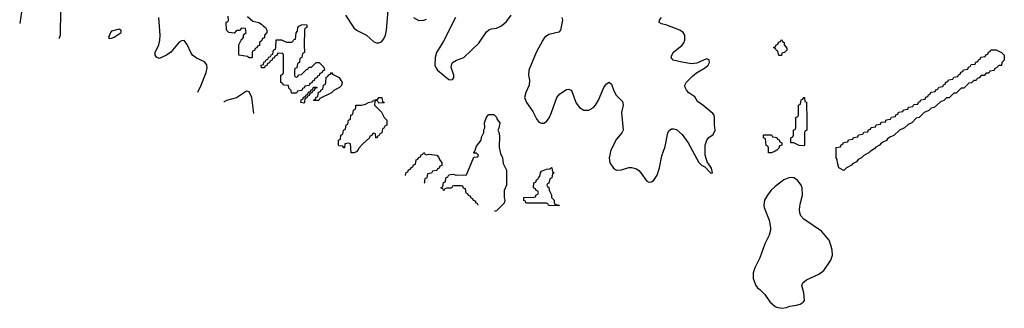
# Model space of a CAD drawing. Header units: inches. Extents: x 2001573 to 2220545, y 644482 to 846830.
# Tile 1 of 256: x 2003955 to 2011834, y 673767 to 676073. Entities that reach past the tile are written whole.
import ezdxf

# ---------------------------------------------------------------- set-up
doc = ezdxf.new("R2010")
doc.units = ezdxf.units.IN
doc.header["$MEASUREMENT"] = 0
doc.layers.add('C0607', color=7, linetype='Continuous')
doc.layers.add('C0617', color=7, linetype='Continuous')

msp = doc.modelspace()

# ---------------------------------------------------------------- linework, layer by layer
at = {"layer": 'C0607', "color": 5}
for points, elevation in [([(2004270.4, 675921.5), (2004280.4, 675950), (2004284.2, 676150), (2004279.7, 676210), (2004263.7, 676350), (2004251.9, 676391.9), (2004230, 676417.2), (2004170, 676443.7), (2004130, 676452), (2004110, 676449.3), (2004084, 676430), (2003981.7, 676230), (2003955.1, 676042.7)], 260), ([(2006562, 676110), (2006630, 676007.7), (2006650.8, 675990), (2006728.9, 675948.9), (2006790, 675894.8), (2006810, 675887.3), (2006830, 675887.3), (2006850, 675896), (2006870, 675921), (2006881.6, 675950), (2006889.7, 675990), (2006909.8, 676210)], 240), ([(2005778, 676098), (2005821, 676061), (2005870, 676051), (2005890, 676038), (2005902.8, 676022.8), (2005922, 676010), (2005932, 675990), (2005934, 675970), (2005914, 675950), (2005912.7, 675927.3), (2005898, 675922), (2005892.7, 675907.3), (2005874, 675890), (2005872.7, 675867.3), (2005858, 675862), (2005852.7, 675847.3), (2005838, 675842), (2005832.7, 675827.3), (2005818, 675822), (2005814, 675810), (2005814, 675770), (2005810, 675768.7), (2005790, 675769), (2005778, 675778), (2005709.5, 675789.5), (2005708.9, 675871.2), (2005726, 675910), (2005746, 675930), (2005747.3, 675952.7), (2005766, 675970), (2005762, 676002), (2005730, 676006), (2005712.7, 675987.3), (2005690, 675986), (2005670, 675966), (2005628, 675970), (2005608.7, 675990), (2005608, 676052), (2005622, 676058), (2005626, 676070), (2005622, 676102)], 220), ([(2007441.3, 676090), (2007343.5, 675896.5), (2007290.4, 675810), (2007279.3, 675770), (2007278, 675710), (2007286.6, 675686.6), (2007298.8, 675670), (2007390, 675596), (2007410, 675591.3), (2007422, 675598), (2007428.7, 675610), (2007429, 675630), (2007406.6, 675690), (2007409.4, 675710), (2007419.5, 675730), (2007449.2, 675750), (2007510, 675770.3), (2007630, 675884.9), (2007690, 675976.4), (2007710, 675992.2), (2007730, 675999.5), (2007770, 676004.4), (2007810, 676024.4), (2007850, 676057.6), (2007888.3, 676110)], 240), ([(2005380.9, 675494.7), (2005407.6, 675550), (2005446.6, 675650), (2005455.1, 675690), (2005452.6, 675712.6), (2005435.1, 675735.1), (2005370, 675766.3), (2005338, 675790), (2005324, 675810), (2005295.6, 675875.6), (2005270, 675906), (2005250, 675903.7), (2005230, 675892.3), (2005165.7, 675814.3), (2005131, 675789), (2005070, 675762.9), (2005050, 675773.2), (2005039.5, 675790), (2005039.6, 675810), (2005068.1, 675871.9), (2005077.4, 675910), (2005080.3, 675950), (2005069.8, 676090)], 240), ([(2007106.4, 676090), (2007150, 676067.2), (2007190, 676068.8), (2007210, 676078)], 240), ([(2008293, 676090), (2008297.6, 676070), (2008282.4, 675990), (2008270, 675972.3), (2008190, 675954.7), (2008155.5, 675930), (2008140.4, 675910), (2008089.1, 675810), (2008030.3, 675670), (2008027.4, 675630), (2008033.8, 675590), (2008032.8, 675550), (2008004.2, 675490), (2007995.3, 675450), (2008010.3, 675410), (2008060.5, 675340.5), (2008090, 675281), (2008110, 675254.8), (2008130, 675247.3), (2008150, 675247.3), (2008170, 675258.8), (2008191, 675289), (2008210, 675330.8), (2008253.3, 675450), (2008278.5, 675481.5), (2008330, 675514.4), (2008350, 675518), (2008370, 675506.8), (2008406.8, 675406.8), (2008433.4, 675370), (2008470, 675348.6), (2008510, 675350.4), (2008546, 675370), (2008563.6, 675390), (2008586, 675430), (2008630, 675530.5), (2008650, 675560.5), (2008672.4, 675572.4), (2008690, 675558.8), (2008710, 675504), (2008728.7, 675470), (2008778.7, 675418.7), (2008783.7, 675390), (2008771.8, 675330), (2008783.7, 675190), (2008772.4, 675167.6), (2008730, 675118), (2008684.4, 675030), (2008672.7, 674970), (2008678, 674930), (2008705.7, 674885.7), (2008730, 674870.6), (2008770, 674872.7), (2008830, 674892.2), (2008850, 674892.2), (2008890, 674880.4), (2008908.9, 674868.8), (2008925.5, 674850), (2008970, 674786), (2008990, 674774.8), (2009010, 674777.3), (2009030, 674790.8), (2009055.6, 674830), (2009075.8, 674890), (2009093.9, 674986.1), (2009120.5, 675059.5), (2009141.6, 675170), (2009151.5, 675188.6), (2009170, 675200.5), (2009190, 675201.6), (2009210, 675194.9), (2009255.1, 675155.1), (2009303.8, 675090), (2009390, 674931.3), (2009410, 674911.3), (2009436.9, 674896.9), (2009482, 674850), (2009494, 674846), (2009498, 674850), (2009490, 674886), (2009457.2, 674937.2), (2009439.3, 674990), (2009441.3, 675070), (2009453.6, 675110), (2009470, 675130.5), (2009505.6, 675154.4), (2009519.6, 675190), (2009513.7, 675233.7), (2009514.3, 675290), (2009511.2, 675310), (2009502.9, 675322.9), (2009421.3, 675390), (2009378.6, 675418.6), (2009357.2, 675457.2), (2009310, 675489.7), (2009291.1, 675510), (2009280.5, 675530), (2009276.9, 675550), (2009287.6, 675570), (2009337.8, 675622.2), (2009370, 675647), (2009444, 675690), (2009465.2, 675710), (2009476, 675730), (2009472.1, 675752.1), (2009450, 675761.2), (2009373.8, 675726.2), (2009330, 675720.5), (2009252.9, 675732.9), (2009185.2, 675750), (2009167.6, 675770), (2009173.6, 675790), (2009187.9, 675812.1), (2009256.3, 675870), (2009270, 675888.2), (2009277.7, 675910), (2009278.7, 675950), (2009264.5, 675970), (2009237.2, 675990), (2009133.2, 676030), (2009090, 676038.9), (2009072, 676050), (2009075.1, 676070), (2009089.8, 676090.2)], 240), ([(2010000, 675843), (2009986, 675850), (2010000, 675857)], 220), ([(2005827.9, 675322.9), (2005812.2, 675450), (2005790, 675496), (2005770, 675500.9), (2005690, 675449.7), (2005610, 675426.9), (2005590, 675415.8), (2005588.8, 675414.8)], 240), ([(2007623.9, 674589.9), (2007622, 674602), (2007607.3, 674607.3), (2007602, 674622), (2007587.3, 674627.3), (2007582, 674642), (2007567.3, 674647.3), (2007562, 674662), (2007547.3, 674667.3), (2007542, 674682), (2007527.3, 674687.3), (2007522, 674722), (2007507.3, 674727.3), (2007502, 674742), (2007490, 674746), (2007430, 674746), (2007418, 674742), (2007410, 674726), (2007370, 674726), (2007358, 674722), (2007350, 674706), (2007342, 674722), (2007326, 674730), (2007342, 674738), (2007347.3, 674772.7), (2007362, 674778), (2007366, 674810), (2007382, 674818), (2007390, 674834), (2007422, 674838), (2007451.1, 674831.2), (2007530, 674834), (2007590, 674974), (2007622, 674978), (2007626, 674990), (2007610, 675006), (2007590, 675006), (2007588.7, 675010), (2007598, 675022), (2007610, 675062), (2007648.9, 675111.2), (2007650, 675134), (2007669.2, 675170.8), (2007670, 675194), (2007678, 675210), (2007675.3, 675250), (2007690, 675294), (2007710, 675314), (2007750, 675314), (2007770, 675294), (2007776, 675276), (2007796, 675250), (2007790, 675206), (2007782, 675190), (2007790, 675174), (2007794.4, 675145.6), (2007791, 675051), (2007803.6, 675003.6), (2007818, 674970), (2007823.6, 674923.6), (2007851.3, 674870), (2007851.3, 674750), (2007831.3, 674708.7), (2007830.9, 674650.9), (2007838, 674630), (2007832.7, 674607.3), (2007770, 674546), (2007758, 674542), (2007755.2, 674536.3)], 220), ([(2010000, 675023.4), (2009970, 675009.2), (2009946, 675010), (2009946, 675050), (2009942, 675062), (2009928.4, 675068.4), (2009922, 675122), (2009906, 675130), (2009906, 675150), (2009910, 675154), (2009970, 675154), (2009978, 675138), (2010000, 675134.6)], 220), ([(2007043.4, 674826.8), (2007047.3, 674852.7), (2007062, 674858), (2007067.3, 674872.7), (2007082, 674878), (2007087.3, 674892.7), (2007102, 674898), (2007107.3, 674912.7), (2007122, 674918), (2007127.3, 674952.7), (2007142, 674958), (2007147.3, 674972.7), (2007162, 674978), (2007167.3, 674992.7), (2007182, 674998), (2007186, 675010), (2007194, 675010), (2007198, 674998), (2007210, 674994)], 220), ([(2007210, 674994), (2007230, 674998), (2007292, 674990), (2007310, 674972), (2007315.3, 674955.3), (2007334, 674930), (2007332.7, 674907.3), (2007318, 674902), (2007312.7, 674887.3), (2007298, 674882), (2007292.7, 674867.3), (2007258, 674862), (2007250, 674846), (2007218, 674842), (2007214, 674810), (2007198, 674802), (2007194, 674790), (2007194, 674770), (2007188.9, 674767.4)], 220), ([(2010000, 674739), (2009969, 674710), (2009938, 674670), (2009915.5, 674630), (2009910.2, 674590.2), (2009913.2, 674573.2), (2009952, 674470), (2009963.1, 674410), (2009962, 674390), (2009951.7, 674350), (2009917.8, 674282.2), (2009878.4, 674170), (2009838.8, 674090), (2009824.7, 674050), (2009825.4, 674005.4), (2009846, 673950), (2009858, 673930), (2009877.1, 673917.1), (2009917.3, 673877.3), (2009958.5, 673818.5), (2009978.5, 673798.5), (2010000, 673782.3)], 240)]:
    msp.add_lwpolyline(points, dxfattribs=dict(at, elevation=elevation))
for points, elevation in [([(2006170, 675614), (2006182, 675618), (2006187.3, 675632.7), (2006210, 675634), (2006250, 675674), (2006262, 675678), (2006270, 675694), (2006290, 675694), (2006328.7, 675731.3), (2006352, 675730), (2006374, 675710), (2006390, 675694), (2006394, 675670), (2006378, 675662), (2006372.7, 675647.3), (2006358, 675642), (2006352.7, 675627.3), (2006338, 675622), (2006332.7, 675607.3), (2006318, 675602), (2006312.7, 675587.3), (2006298, 675582), (2006292.7, 675567.3), (2006278, 675562), (2006272.7, 675547.3), (2006238, 675542), (2006232.7, 675527.3), (2006218, 675522), (2006212.7, 675507.3), (2006178, 675502), (2006170, 675486), (2006130, 675486), (2006128, 675508), (2006110, 675526), (2006106, 675546), (2006066, 675550), (2006062, 675562), (2006046, 675570), (2006046, 675630), (2006062, 675638), (2006066, 675650), (2006066, 675790), (2006062, 675802), (2006030, 675806), (2006018, 675802), (2006012.7, 675787.3), (2005998, 675782), (2005992.7, 675767.3), (2005978, 675762), (2005972.7, 675747.3), (2005958, 675742), (2005952.7, 675727.3), (2005938, 675722), (2005932.7, 675707.3), (2005918, 675702), (2005912.7, 675687.3), (2005890, 675689.2), (2005888, 675710), (2005906, 675714), (2005910, 675734), (2005922, 675738), (2005926, 675750), (2005942, 675758), (2005950, 675774), (2005962, 675778), (2005970, 675794), (2005982, 675798), (2005986, 675830), (2006002, 675838), (2006006, 675850), (2006007.3, 675912.7), (2006050, 675911), (2006090, 675894), (2006130, 675894), (2006142, 675898), (2006150, 675914), (2006162, 675918), (2006168, 675968), (2006178, 675982), (2006182, 676010), (2006190, 676022), (2006210, 676031.3), (2006250, 676034), (2006254, 676030), (2006254, 676010), (2006238, 676002), (2006234, 675990), (2006231, 675870), (2006234, 675810), (2006218, 675802), (2006214, 675770), (2006198, 675762), (2006194, 675730), (2006178, 675722), (2006172.7, 675687.3), (2006158, 675682), (2006154, 675670), (2006154, 675630), (2006158, 675618)], 220), ([(2004750, 675998), (2004690, 675982), (2004681, 675970), (2004666, 675930), (2004670, 675922), (2004690, 675924.7), (2004710, 675932), (2004766, 675970), (2004766, 675990)], 260), ([(2006310, 675426), (2006306, 675430), (2006322, 675438), (2006327.3, 675452.7), (2006342, 675458), (2006347.3, 675492.7), (2006362, 675498), (2006367.3, 675512.7), (2006382, 675518), (2006386, 675550), (2006402, 675558), (2006406, 675570), (2006407.3, 675612.7), (2006422, 675618), (2006427.3, 675632.7), (2006442, 675638), (2006450, 675652), (2006458, 675638), (2006510.8, 675610), (2006534.8, 675570), (2006530, 675546), (2006514, 675530), (2006470, 675508), (2006450, 675488), (2006358, 675442), (2006350, 675428)], 220), ([(2006230, 675406), (2006206, 675410), (2006207.3, 675432.7), (2006222, 675438), (2006227.3, 675452.7), (2006242, 675458), (2006247.3, 675472.7), (2006262, 675478), (2006267.3, 675492.7), (2006282, 675498), (2006287.3, 675512.7), (2006302, 675518), (2006307.3, 675532.7), (2006332.7, 675532.7), (2006332.7, 675527.3), (2006318, 675522), (2006312.7, 675507.3), (2006298, 675502), (2006292.7, 675487.3), (2006278, 675482), (2006272.7, 675467.3), (2006258, 675462), (2006252.7, 675447.3), (2006238, 675442), (2006234, 675410)], 220), ([(2006830, 675406), (2006822, 675422), (2006810, 675426), (2006798, 675422), (2006794, 675390), (2006850, 675334), (2006871, 675291), (2006892, 675270), (2006894, 675230), (2006878, 675222), (2006870, 675206), (2006858, 675202), (2006854, 675170), (2006838, 675162), (2006830, 675146), (2006818, 675142), (2006812.7, 675127.3), (2006806, 675130), (2006802, 675162), (2006790, 675166), (2006778, 675162), (2006772.7, 675147.3), (2006758, 675142), (2006754, 675130), (2006699.6, 675080.4), (2006671.6, 675048.4), (2006662, 675030), (2006650, 675018), (2006630, 675008.7), (2006608.7, 675010), (2006602, 675082), (2006590, 675086), (2006558, 675082), (2006554, 675050), (2006550, 675048.7), (2006542, 675062), (2006510, 675066), (2006506, 675070), (2006506, 675110), (2006522, 675118), (2006526, 675150), (2006542, 675158), (2006546, 675190), (2006562, 675198), (2006567.3, 675232.7), (2006582, 675238), (2006586, 675270), (2006602, 675278), (2006606, 675310), (2006622, 675318), (2006626, 675350), (2006642, 675358), (2006646, 675370), (2006646, 675390), (2006690, 675391), (2006722, 675398), (2006746, 675410), (2006782, 675418), (2006786, 675430), (2006822, 675438), (2006830, 675452), (2006851.6, 675451.6), (2006858, 675418), (2006870, 675414), (2006872.7, 675407.3)], 220), ([(2008270, 674586), (2008192.7, 674587.3), (2008186, 674590), (2008182, 674602), (2008170, 674606), (2008012.7, 674607.3), (2008006, 674610), (2008002, 674622), (2007988, 674628), (2007990, 674652), (2008070, 674654), (2008082, 674658), (2008087.3, 674672.7), (2008102, 674678), (2008106, 674690), (2008102, 674702), (2008087.3, 674707.3), (2008082, 674722), (2008066, 674730), (2008068.7, 674770), (2008086, 674774), (2008090, 674794), (2008102, 674798), (2008106, 674810), (2008118, 674822), (2008122, 674850), (2008130, 674862), (2008170, 674878), (2008198, 674882), (2008210, 674892), (2008214, 674890), (2008218, 674858), (2008231.3, 674850), (2008218, 674842), (2008212, 674810), (2008198, 674802), (2008190, 674766), (2008178, 674762), (2008174, 674750), (2008178, 674738), (2008190, 674734), (2008191.3, 674710), (2008210, 674674), (2008211.3, 674651.3), (2008231.3, 674630), (2008232, 674612), (2008238, 674598), (2008270, 674592), (2008274, 674590)], 220)]:
    msp.add_lwpolyline(points, close=True, dxfattribs=dict(at, elevation=elevation))
at = {"layer": 'C0617', "color": 5}
for points, elevation in [([(2010000, 675857), (2010002, 675858), (2010007.3, 675872.7), (2010022, 675878), (2010027.3, 675892.7), (2010042, 675898), (2010050, 675914), (2010058, 675898), (2010071.6, 675891.6), (2010072.7, 675872.7), (2010094, 675846), (2010094, 675830), (2010074, 675810), (2010054, 675806), (2010050, 675788), (2010030, 675786), (2010022, 675822), (2010010, 675826), (2010002, 675842), (2010000, 675843)], 220), ([(2010000, 675134.6), (2010012.7, 675132.7), (2010018, 675118), (2010032.7, 675112.7), (2010038, 675098), (2010054, 675090), (2010054, 675070), (2010034, 675066), (2010030, 675046), (2010014, 675030), (2010000, 675023.4)], 220), ([(2010000, 673782.3), (2010010, 673774.8), (2010050, 673766.8), (2010090, 673773.4), (2010116.6, 673783.4), (2010170, 673790.7), (2010199.5, 673800.5), (2010224.7, 673815.3), (2010234, 673830), (2010229.4, 673890), (2010214.7, 673950), (2010221.6, 673970), (2010250, 673993.7), (2010350, 674039.5), (2010389.6, 674070), (2010446, 674150), (2010459.7, 674190), (2010457.4, 674230), (2010446.9, 674270), (2010431.3, 674310), (2010417.4, 674330), (2010370, 674383.9), (2010230, 674479.3), (2010205.7, 674505.7), (2010197, 674530), (2010195.8, 674555.8), (2010201.6, 674598.4), (2010219.8, 674670), (2010215.3, 674730), (2010208.3, 674750), (2010178, 674790), (2010150, 674808.4), (2010130, 674811.9), (2010110, 674809.7), (2010070, 674793.7), (2010010, 674748.4), (2010000, 674739)], 240)]:
    msp.add_lwpolyline(points, dxfattribs=dict(at, elevation=elevation))
at = {"layer": 'C0617', "color": 5, "elevation": 220}
for points in [[(2010550, 674868.7), (2010508.7, 674890), (2010498, 674930), (2010496.4, 674956.4), (2010488, 674970), (2010487.3, 675052.7), (2010522, 675058), (2010527.3, 675072.7), (2010542, 675078), (2010547.3, 675092.7), (2010582, 675098), (2010587.3, 675112.7), (2010622, 675118), (2010627.3, 675132.7), (2010662, 675138), (2010667.3, 675152.7), (2010702, 675158), (2010710, 675174), (2010742, 675178), (2010747.3, 675192.7), (2010762, 675198), (2010767.3, 675212.7), (2010802, 675218), (2010807.3, 675232.7), (2010842, 675238), (2010847.3, 675252.7), (2010882, 675258), (2010887.3, 675272.7), (2010922, 675278), (2010930, 675294), (2010962, 675298), (2010967.3, 675312.7), (2010982, 675318), (2010987.3, 675332.7), (2011022, 675338), (2011027.3, 675352.7), (2011062, 675358), (2011067.3, 675372.7), (2011102, 675378), (2011110, 675394), (2011142, 675398), (2011147.3, 675412.7), (2011162, 675418), (2011167.3, 675432.7), (2011202, 675438), (2011207.3, 675452.7), (2011222, 675458), (2011227.3, 675472.7), (2011242, 675478), (2011247.3, 675492.7), (2011282, 675498), (2011287.3, 675512.7), (2011302, 675518), (2011310, 675534), (2011342, 675538), (2011347.3, 675552.7), (2011362, 675558), (2011367.3, 675572.7), (2011382, 675578), (2011387.3, 675592.7), (2011422, 675598), (2011430, 675614), (2011462, 675618), (2011467.3, 675632.7), (2011482, 675638), (2011487.3, 675652.7), (2011502, 675658), (2011507.3, 675672.7), (2011542, 675678), (2011547.3, 675692.7), (2011562, 675698), (2011570, 675714), (2011602, 675718), (2011607.3, 675732.7), (2011622, 675738), (2011627.3, 675752.7), (2011642, 675758), (2011647.3, 675772.7), (2011682, 675778), (2011687.3, 675792.7), (2011702, 675798), (2011707.3, 675812.7), (2011722, 675818), (2011727.3, 675832.7), (2011770, 675832), (2011810.9, 675810.9), (2011834, 675790), (2011834, 675750), (2011814, 675730), (2011812.7, 675707.3), (2011790, 675706), (2011772.7, 675687.3), (2011758, 675682), (2011752.7, 675667.3), (2011718, 675662), (2011710, 675646), (2011690, 675646), (2011672.7, 675627.3), (2011650, 675626), (2011632.7, 675607.3), (2011618, 675602), (2011610, 675586), (2011590, 675586), (2011572.7, 675567.3), (2011550, 675566), (2011510, 675526), (2011490, 675526), (2011450, 675486), (2011430, 675486), (2011391.6, 675448.4), (2011372.7, 675447.3), (2011350, 675426), (2011323.6, 675416.4), (2011274, 675370), (2011250, 675366), (2011230, 675346), (2011194, 675330), (2011154, 675290), (2011130, 675286), (2011094, 675250), (2011063.6, 675236.4), (2011034, 675210), (2010994, 675190), (2010950, 675148), (2010923.6, 675136.4), (2010899.6, 675120.4), (2010890, 675108), (2010851.6, 675088.4), (2010834, 675070), (2010804.7, 675055.3), (2010796.9, 675043.1), (2010759.6, 675020.4), (2010750.9, 675009.1), (2010710, 674988), (2010690, 674968), (2010664.7, 674955.3), (2010650, 674938), (2010619.6, 674920.4), (2010610.9, 674909.1), (2010571.1, 674888.8)], [(2010230, 675066), (2010191.6, 675068.4), (2010150, 675088), (2010126, 675090), (2010126, 675130), (2010142, 675138), (2010146, 675150), (2010146, 675190), (2010162, 675198), (2010166, 675210), (2010166, 675290), (2010182, 675298), (2010186, 675310), (2010186, 675390), (2010202, 675398), (2010207.3, 675432.7), (2010222, 675438), (2010228.7, 675451.3), (2010234, 675450), (2010238, 675418), (2010250, 675414), (2010251.6, 675408.4), (2010254, 675270), (2010254, 675190), (2010238, 675182), (2010234, 675170), (2010234, 675070)]]:
    msp.add_lwpolyline(points, close=True, dxfattribs=at)

doc.saveas('drawing.dxf')
